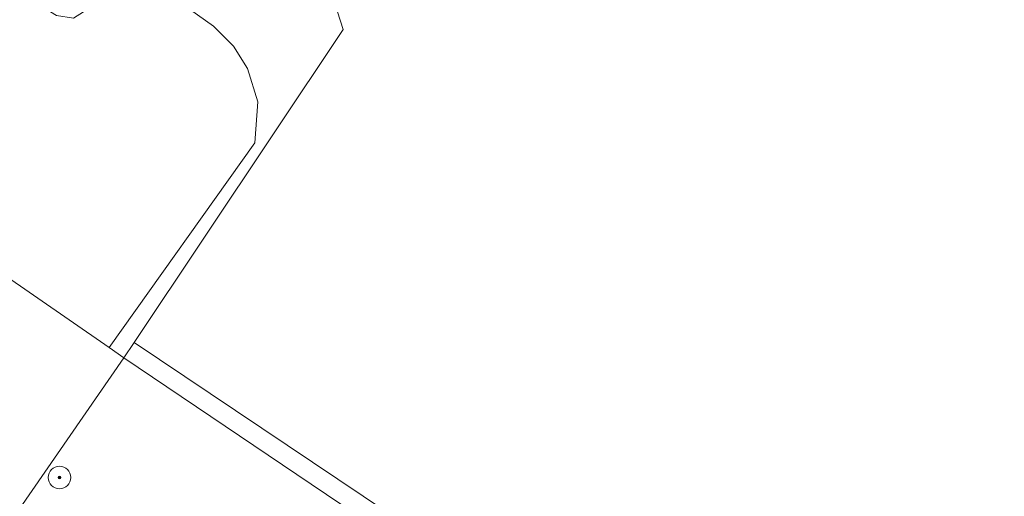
# Model space of a CAD drawing. Header units: metres. Extents: x 187916 to 189411, y 333285 to 334910.
# Tile 201 of 256: x 188852 to 188887, y 334136 to 334153. Entities that reach past the tile are written whole.
import ezdxf

# ---------------------------------------------------------------- set-up
doc = ezdxf.new("R2010")
doc.units = ezdxf.units.M
for name, color, linetype, lineweight in [('B-WE-GR-BEPLANTING_CULTUUR_HEESTERS-GV', 253, 'Continuous', 15), ('B-WE-GR-BOOM-S', 253, 'Continuous', 15), ('B-WE-IE-TERREINAFSCHEIDING_KUNSTMATIG_HEKWERK-G', 253, 'IE-TERREINAFSCHEIDING_KUNSTMATIG-SO', 15), ('B-WE-OG-BEBOUWING-GV', 253, 'Continuous', 15), ('B-WE-OG-TERREIN_BEGROEID-GV', 253, 'Continuous', 15), ('B-WE-OG-TERREIN_ERF-GV', 253, 'Continuous', 15)]:
    doc.layers.add(name, color=color, linetype=linetype, lineweight=lineweight)
doc.styles.add('NLCS-ISO', font='NLCS-ISO.ttf')
doc.linetypes.add('IE-TERREINAFSCHEIDING_KUNSTMATIG-SO', pattern='A,4,[82,NLCS.SHX,S=0.75,R=90,X=0,Y=0],4,-2', length=10)

# ---------------------------------------------------------------- blocks, each defined once
blk = doc.blocks.new('SGR-BOOM_GBKN-SO')
at = {"linetype": 'ByBlock', "lineweight": 18}
h = blk.add_hatch(color=0, dxfattribs=at)
h.dxf.hatch_style = 1
edge = h.paths.add_edge_path()
edge.add_arc((0, 0), 0.25, 0, 360)
at = {"color": 0, "linetype": 'ByBlock', "lineweight": 18}
for radius in [2, 0.25]:
    blk.add_circle((0, 0), radius, dxfattribs=at)
at = {"color": 0, "linetype": 'ByBlock', "lineweight": 18, "style": 'NLCS-ISO'}
blk.add_attdef('SOORT', (2.5, 0), '', height=1.5, dxfattribs=at)
blk = doc.blocks.new('DTM')
at = {"layer": 'B-WE-GR-BEPLANTING_CULTUUR_HEESTERS-GV', "ltscale": 0.2, "flags": 128}
blk.add_lwpolyline([(188855.788, 334140.996), (188878.138, 334125.895), (188878.535, 334126.5), (188856.146, 334141.533)], close=True, dxfattribs=at)
at = {"layer": 'B-WE-IE-TERREINAFSCHEIDING_KUNSTMATIG_HEKWERK-G', "ltscale": 0.2, "flags": 128}
blk.add_lwpolyline([(188878.138, 334125.895), (188855.788, 334140.996)], dxfattribs=at)
at = {"layer": 'B-WE-OG-BEBOUWING-GV', "ltscale": 0.2, "flags": 128}
blk.add_lwpolyline([(188849.768, 334132.298), (188855.788, 334140.996), (188855.265, 334141.358), (188842.4, 334150.25), (188838.956, 334145.229)], dxfattribs=at)
at = {"layer": 'B-WE-OG-TERREIN_BEGROEID-GV', "ltscale": 0.2, "flags": 128}
blk.add_lwpolyline([(188895.304, 334140.808), (188896.235, 334143.166), (188901.305, 334160.244), (188903.149, 334166.221), (188895.531, 334168.996), (188884.779, 334175.575), (188872.98, 334184.18), (188860.416, 334162.195), (188863.504, 334152.556), (188856.146, 334141.533), (188878.535, 334126.5), (188878.138, 334125.895), (188880.781, 334124.11), (188881.156, 334124.673), (188883.344, 334123.17), (188893.019, 334136.605), (188894.794, 334141.045)], close=True, dxfattribs=at)
blk.add_lwpolyline([(188873.67, 334111.594), (188882.921, 334121.754), (188883.495, 334122.276), (188880.781, 334124.11), (188878.138, 334125.895), (188855.788, 334140.996), (188849.768, 334132.298)], dxfattribs=at)
at = {"layer": 'B-WE-OG-TERREIN_ERF-GV', "ltscale": 0.2, "flags": 128}
blk.add_lwpolyline([(188838.956, 334145.229), (188842.4, 334150.25), (188855.265, 334141.358), (188860.397, 334148.563), (188860.502, 334150.009), (188860.137, 334151.184), (188859.644, 334151.972), (188858.939, 334152.673), (188856.124, 334154.686), (188855.33, 334153.799), (188854.015, 334152.959), (188853.418, 334153.052), (188852.267, 334153.765), (188851.754, 334154.184), (188851.432, 334154.685), (188851.508, 334155.398), (188851.799, 334156.146), (188852.237, 334156.916), (188869.126, 334186.378), (188867.413, 334187.563), (188863.205, 334192.435), (188861.422, 334194.346)], dxfattribs=at)
blk.add_lwpolyline([(188860.416, 334162.195), (188856.124, 334154.686), (188858.939, 334152.673), (188859.644, 334151.972), (188860.137, 334151.184), (188860.502, 334150.009), (188860.397, 334148.563), (188855.265, 334141.358), (188855.788, 334140.996), (188856.146, 334141.533), (188863.504, 334152.556)], close=True, dxfattribs=at)
at = {"layer": 'B-WE-GR-BOOM-S', "xscale": 0.2, "yscale": 0.2, "zscale": 0.2}
blk.add_blockref('SGR-BOOM_GBKN-SO', (188853.52, 334136.78), dxfattribs=at)

msp = doc.modelspace()

# ---------------------------------------------------------------- block references
msp.add_blockref('DTM', (0, 0))

doc.saveas('drawing.dxf')
